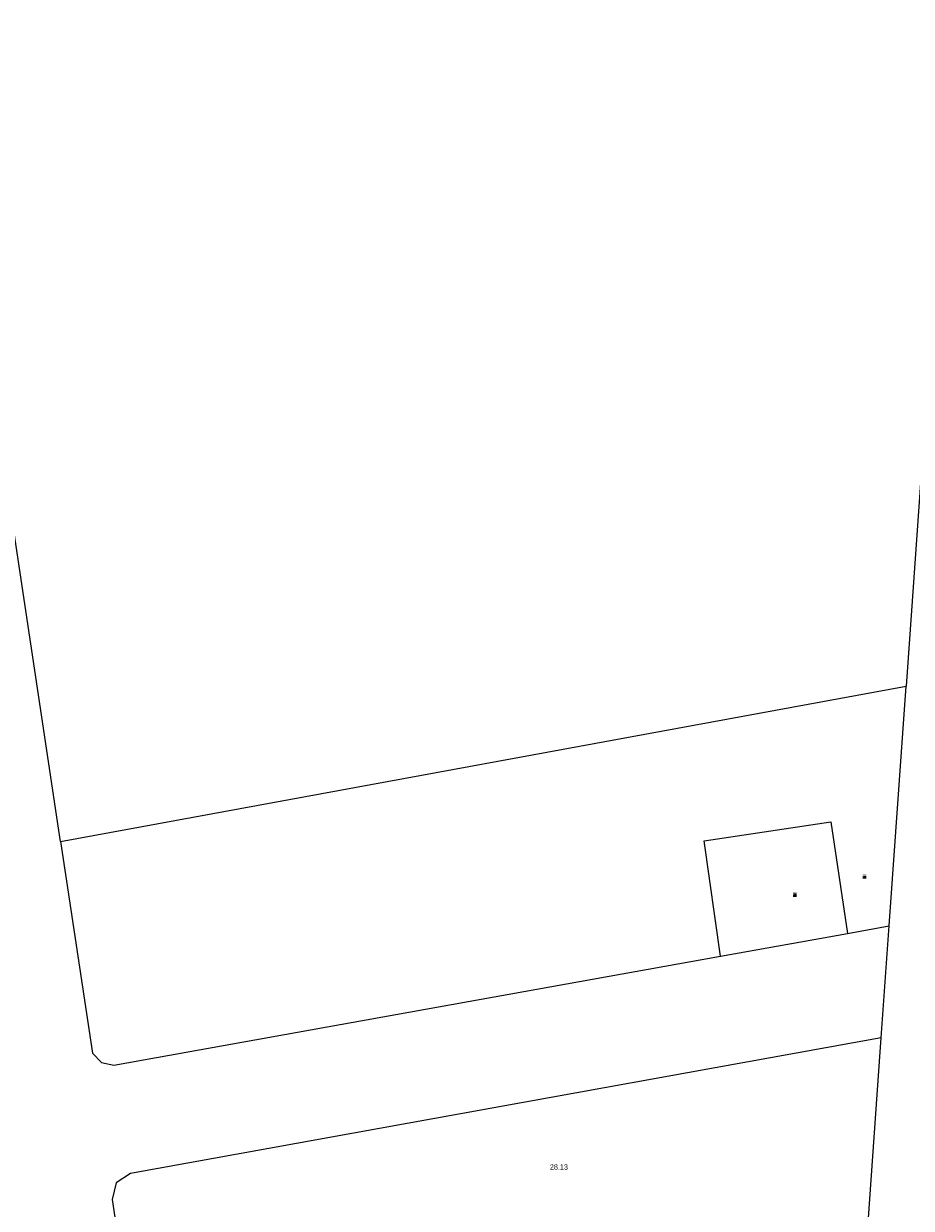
# Model space of a CAD drawing. Header units: metres. Extents: x 197457 to 198138, y 353986 to 354984.
# Tile 109 of 217: x 197996 to 198013, y 354241 to 354262. Entities that reach past the tile are written whole.
import ezdxf

# ---------------------------------------------------------------- set-up
doc = ezdxf.new("R2010")
doc.units = ezdxf.units.M
doc.header["$MEASUREMENT"] = 0
doc.layers.add('CAI-kast', color=7, linetype='Continuous', lineweight=0, true_color=0x104b6e)
doc.layers.add('elektrakast', color=7, linetype='Continuous', lineweight=0, true_color=0x104b6e)
for name, color, linetype, lineweight in [('cultuurscheiding geen IMGeo', 7, 'Continuous', 0), ('Grens maaiveld', 253, 'Continuous', 0), ('Hoogtepunt', 7, 'Continuous', 0), ('kant verharding', 7, 'Continuous', 0)]:
    doc.layers.add(name, color=color, linetype=linetype, lineweight=lineweight)
doc.styles.add('Style-WORKING', font='WORKING.shx')

# ---------------------------------------------------------------- blocks, each defined once
blk = doc.blocks.new('kast')
at = {"layer": 'CAI-kast', "linetype": 'Continuous', "lineweight": 0, "true_color": 0xbd2877}
h = blk.add_hatch(color=232, dxfattribs=at)
edge = h.paths.add_edge_path()
edge.add_arc((0, 0), 0.1, 0, 360)
edge.add_line((0, -0.1), (0.34, -0.1))
edge.add_line((0.34, -0.1), (0.34, 0.47))
edge.add_line((0.34, 0.47), (-0.34, 0.47))
edge.add_line((-0.34, 0.47), (-0.34, -0.1))
edge.add_line((-0.34, -0.1), (0, -0.1))
edge = h.paths.add_edge_path(flags=16)
edge.add_arc((-0.2, 0.31), 0.0607, 0, 360)
at = {"layer": 'CAI-kast', "linetype": 'Continuous', "lineweight": 0, "true_color": 0x681648}
blk.add_hatch(color=219, dxfattribs=at).paths.add_polyline_path([(-0.1, 0, 1), (0.1, 0, 1)])
at = {"layer": 'CAI-kast', "color": 232, "linetype": 'Continuous', "lineweight": 0, "true_color": 0xbd2877, "extrusion": (0, 0, -1)}
blk.add_solid([(-0.34, 0.65), (0.34, 0.65), (-0.34, 0.55), (0.34, 0.55)], dxfattribs=at)
blk = doc.blocks.new('kast_1')
at = {"layer": 'elektrakast', "linetype": 'Continuous', "lineweight": 0, "true_color": 0xbd2877}
h = blk.add_hatch(color=232, dxfattribs=at)
edge = h.paths.add_edge_path()
edge.add_arc((0, 0), 0.1, 0, 360)
edge.add_line((0, -0.1), (0.34, -0.1))
edge.add_line((0.34, -0.1), (0.34, 0.47))
edge.add_line((0.34, 0.47), (-0.34, 0.47))
edge.add_line((-0.34, 0.47), (-0.34, -0.1))
edge.add_line((-0.34, -0.1), (0, -0.1))
edge = h.paths.add_edge_path(flags=16)
edge.add_arc((-0.2, 0.31), 0.0607, 0, 360)
at = {"layer": 'elektrakast', "linetype": 'Continuous', "lineweight": 0, "true_color": 0x681648}
blk.add_hatch(color=219, dxfattribs=at).paths.add_polyline_path([(-0.1, 0, 1), (0.1, 0, 1)])
at = {"layer": 'elektrakast', "color": 232, "linetype": 'Continuous', "lineweight": 0, "true_color": 0xbd2877, "extrusion": (0, 0, -1)}
blk.add_solid([(-0.34, 0.65), (0.34, 0.65), (-0.34, 0.55), (0.34, 0.55)], dxfattribs=at)

msp = doc.modelspace()

# ---------------------------------------------------------------- linework, layer by layer
at = {"layer": 'cultuurscheiding geen IMGeo', "linetype": 'Continuous', "lineweight": 0}
msp.add_line((197996.962, 354247.385), (198012.59, 354250.253), dxfattribs=at)
at = {"layer": 'Grens maaiveld', "linetype": 'Continuous', "lineweight": 0}
msp.add_line((197996.962, 354247.385), (198012.59, 354250.253), dxfattribs=at)
at = {"layer": 'kant verharding', "linetype": 'Continuous', "lineweight": 0}
for p, q in [((198012.277, 354245.824), (198012.59, 354250.253)), ((198011.505, 354245.685), (198012.277, 354245.824)), ((198012.131, 354243.754), (198012.277, 354245.824)), ((198009.162, 354245.264), (198011.505, 354245.685)), ((197997.949, 354243.248), (198009.162, 354245.264)), ((198012.131, 354243.754), (197998.257, 354241.251)), ((198011.878, 354240.166), (198012.131, 354243.754)), ((197997.918, 354240.768), (197998.402, 354237.549))]:
    msp.add_line(p, q, dxfattribs=at)
at = {"layer": 'kant verharding', "linetype": 'Continuous', "lineweight": 0, "flags": 128}
for points in [[(198016.757, 354310.763), (198016.389, 354303.826), (198016.017, 354298.781), (198012.59, 354250.253)], [(197996.962, 354247.385), (197988.309, 354304.956), (197988.371, 354305.273), (197988.645, 354305.443), (197988.609, 354305.541)], [(198009.162, 354245.264), (198008.856, 354247.395), (198011.196, 354247.747), (198011.505, 354245.685)], [(197996.962, 354247.385), (197997.55, 354243.472), (197997.716, 354243.3), (197997.949, 354243.248)], [(197998.257, 354241.251), (197997.99, 354241.078), (197997.918, 354240.768)]]:
    msp.add_lwpolyline(points, dxfattribs=at)

# ---------------------------------------------------------------- block references
at = {"layer": 'CAI-kast', "linetype": 'Continuous', "lineweight": 0, "xscale": 0.1, "yscale": 0.1, "zscale": 0.1}
msp.add_blockref('kast', (198011.819, 354246.706), dxfattribs=at)
at = {"layer": 'elektrakast', "linetype": 'Continuous', "lineweight": 0, "xscale": 0.1, "yscale": 0.1, "zscale": 0.1}
msp.add_blockref('kast_1', (198010.531, 354246.369), dxfattribs=at)

# ---------------------------------------------------------------- texts
at = {"layer": 'Hoogtepunt', "linetype": 'Continuous', "lineweight": 0, "style": 'Style-WORKING'}
msp.add_text('28.13', height=0.1, dxfattribs=at).set_placement((198006.005, 354241.319))
msp.add_text('28.13', height=0.1, dxfattribs=at).set_placement((198006.005, 354241.319))

doc.saveas('drawing.dxf')
